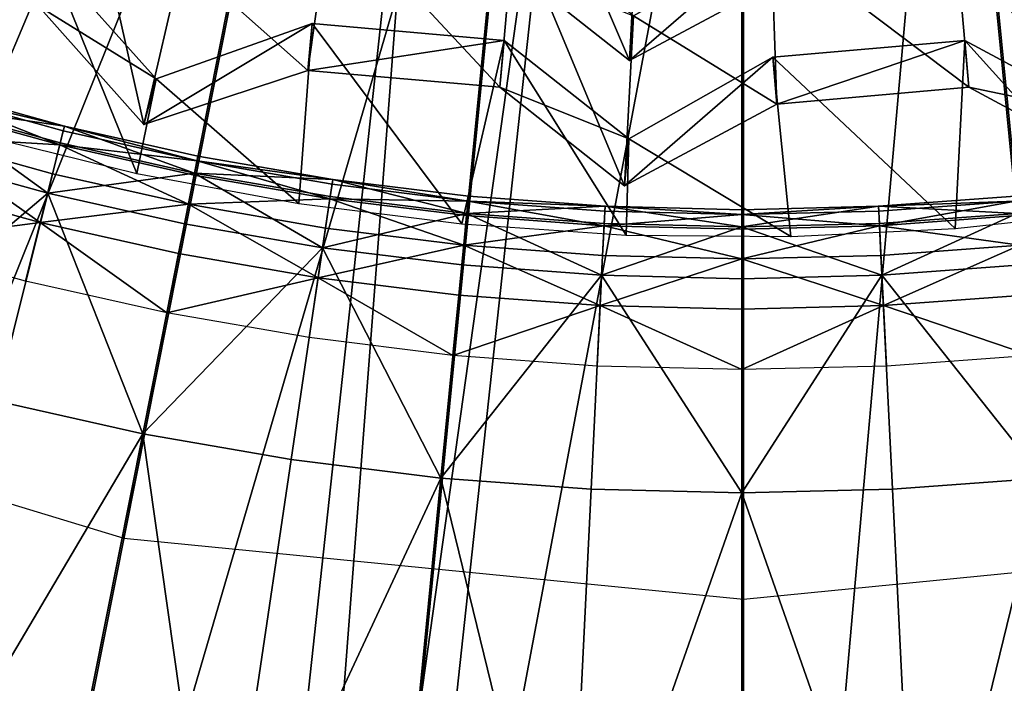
# Model space of a CAD drawing. Extents: x -3.87 to 3.87, y -3.87 to 3.87.
# Tile 33 of 115: x -0.39 to 0.14, y -1.76 to -1.4. Entities that reach past the tile are written whole.
import ezdxf

# ---------------------------------------------------------------- set-up
doc = ezdxf.new("R2010")
doc.units = 0
doc.layers.get('0').update_dxf_attribs({"linetype": 'CONTINUOUS'})

msp = doc.modelspace()

# ---------------------------------------------------------------- linework, layer by layer
for p in [(-0.233326, -1.407066, 8.580362), (-0.233326, -1.407066, 8.580362), (-0.129513, -1.416149, 8.580362), (-0.129513, -1.416149, 8.580362), (0.119627, -1.416122, 8.580362), (0.119627, -1.416122, 8.580362), (-0.061608, -1.427061, 8.434902), (-0.061608, -1.427062, 8.434902), (0.015814, -1.425204, 8.580362), (0.015814, -1.425204, 8.580362), (-0.235543, -1.43241, 8.573299), (-0.235543, -1.43241, 8.573299), (-0.317678, -1.436998, 8.580362), (-0.317678, -1.436998, 8.580362), (-0.131731, -1.441493, 8.573299), (-0.131731, -1.441493, 8.573299), (0.121844, -1.441467, 8.573301), (0.121844, -1.441467, 8.573301), (0.018032, -1.450549, 8.573301), (0.018032, -1.450549, 8.573301), (-0.367254, -1.462467, 8.651937), (-0.324263, -1.461572, 8.573299), (-0.324263, -1.461572, 8.573299), (-0.367892, -1.465013, 8.629379), (-0.062058, -1.469329, 8.580362), (-0.062058, -1.469329, 8.580362), (-0.369805, -1.472651, 8.613266), (-0.369522, -1.471521, 8.682016), (-0.295055, -1.478686, 8.651937), (-0.295567, -1.48126, 8.629379), (-0.373706, -1.488223, 8.601448), (-0.328073, -1.488036, 8.594133), (-0.297103, -1.488983, 8.613266), (-0.296876, -1.48784, 8.682016), (-0.222529, -1.493927, 8.629379), (-0.222144, -1.491331, 8.651937), (-0.064276, -1.494673, 8.573301), (-0.064276, -1.494673, 8.573301), (-0.376325, -1.498681, 8.720688), (-0.223514, -1.500563, 8.682016), (-0.148701, -1.500386, 8.651937), (-0.300235, -1.504727, 8.601448), (-0.24057, -1.504264, 8.594133), (-0.223685, -1.501716, 8.613266), (-0.148958, -1.502998, 8.629379), (-0.074902, -1.505833, 8.651937), (0.073051, -1.505833, 8.651937), (-0.14973, -1.510834, 8.613266), (-0.149616, -1.509675, 8.682016), (-0.075031, -1.508455, 8.629379), (-0.000926, -1.507655, 8.651937), (-0.000926, -1.510279, 8.629379), (0.073179, -1.508455, 8.629379), (-0.380305, -1.51457, 8.591782), (-0.302338, -1.515302, 8.720688), (-0.22604, -1.517595, 8.601448), (-0.152272, -1.515378, 8.594133), (-0.075417, -1.516319, 8.613266), (-0.07536, -1.515155, 8.682016), (-0.000926, -1.516988, 8.682016), (0.073509, -1.515155, 8.682016), (0.073566, -1.516319, 8.613266), (-0.063476, -1.521338, 8.594135), (-0.000926, -1.518154, 8.613266), (0.025515, -1.522126, 8.594135), (0.114402, -1.517737, 8.594135), (-0.227622, -1.52826, 8.720688), (-0.151303, -1.52681, 8.601448), (-0.305533, -1.531366, 8.591782), (-0.076205, -1.532353, 8.601448), (0.074354, -1.532352, 8.601448), (-0.15236, -1.537539, 8.720688), (-0.000926, -1.534206, 8.601448), (-0.076734, -1.543121, 8.720688), (0.074883, -1.543121, 8.720688), (-0.388254, -1.546304, 8.583187), (-0.230025, -1.544462, 8.591782), (-0.000926, -1.544988, 8.720688), (-0.153966, -1.55384, 8.591782), (-0.077538, -1.559481, 8.591782), (0.075686, -1.559481, 8.591782), (-0.311916, -1.563452, 8.583187), (-0.000926, -1.561367, 8.591782), (-0.234826, -1.576823, 8.583187), (-0.157172, -1.586397, 8.583187), (-0.079143, -1.592156, 8.583187), (0.077292, -1.592156, 8.583187), (-0.000926, -1.594082, 8.583187), (-0.324911, -1.628785, 8.808193), (-0.2446, -1.642714, 8.808193), (-0.163701, -1.652688, 8.808193), (-0.082411, -1.658688, 8.808193), (-0.000926, -1.660694, 8.808193), (0.08056, -1.658688, 8.808193), (-0.335208, -1.685208, 8.640915), (0, -1.718223, 8.640915)]:
    msp.add_point(p)
for points in [[(-2.845673, -1.178718, 4.599772), (-2.716404, -1.45195, 4.599772), (0.000004, 0, 4.599773)], [(-2.716404, -1.45195, 4.599772), (-2.561038, -1.711234, 4.599772), (0.000004, 0, 4.599773)], [(-2.561038, -1.711234, 4.599772), (-2.380948, -1.953996, 4.599772), (0.000004, 0, 4.599773)], [(-2.380948, -1.953996, 4.599772), (-2.177983, -2.177987, 4.599772), (0.000004, 0, 4.599773)], [(-2.177983, -2.177987, 4.599772), (-1.953992, -2.380952, 4.599772), (0.000004, 0, 4.599773)], [(-1.953992, -2.380952, 4.599772), (-1.711229, -2.561042, 4.599773), (0.000004, 0, 4.599773)], [(-1.711229, -2.561042, 4.599773), (-1.451946, -2.716409, 4.599773), (0.000004, 0, 4.599773)], [(-1.451946, -2.716409, 4.599773), (-1.178714, -2.845677, 4.599773), (0.000004, 0, 4.599773)], [(-1.214967, -1.214967, 8.640915), (-0.954593, -1.42865, 8.640915), (0, 0, 8.640915)], [(-1.178714, -2.845677, 4.599773), (-0.894102, -2.947475, 4.599773), (0.000004, 0, 4.599773)], [(-0.954593, -1.42865, 8.640915), (-0.657535, -1.587431, 8.640915), (0, 0, 8.640915)], [(-0.894102, -2.947475, 4.599773), (-0.600901, -3.020956, 4.599773), (0.000004, 0, 4.599773)], [(-0.657535, -1.587431, 8.640915), (-0.335208, -1.685208, 8.640915), (0, 0, 8.640915)], [(-0.600901, -3.020956, 4.599773), (-0.301898, -3.065272, 4.599773), (0.000004, 0, 4.599773)], [(-0.335208, -1.685208, 8.640915), (0, -1.718223, 8.640915), (0, 0, 8.640915)], [(-0.301898, -3.065272, 4.599773), (0.000005, -3.080139, 4.599773), (0.000004, 0, 4.599773)], [(0.954594, -1.42865, 8.640915), (1.214968, -1.214966, 8.640915), (0, 0, 8.640915)], [(0.335209, -1.685207, 8.640915), (0.657536, -1.587431, 8.640915), (0, 0, 8.640915)], [(0.657536, -1.587431, 8.640915), (0.954594, -1.42865, 8.640915), (0, 0, 8.640915)], [(0, -1.718223, 8.640915), (0.335209, -1.685207, 8.640915), (0, 0, 8.640915)], [(0.000005, -3.080139, 4.599773), (0.301908, -3.065271, 4.599773), (0.000004, 0, 4.599773)], [(2.177992, -2.177986, 4.599773), (2.380957, -1.953995, 4.599773), (0.000004, 0, 4.599773)], [(0.894112, -2.947474, 4.599773), (1.178724, -2.845676, 4.599773), (0.000004, 0, 4.599773)], [(2.716413, -1.451949, 4.599773), (2.845682, -1.178716, 4.599773), (0.000004, 0, 4.599773)], [(0.60091, -3.020955, 4.599773), (0.894112, -2.947474, 4.599773), (0.000004, 0, 4.599773)], [(2.561047, -1.711232, 4.599773), (2.716413, -1.451949, 4.599773), (0.000004, 0, 4.599773)], [(1.451956, -2.716408, 4.599773), (1.711239, -2.561041, 4.599773), (0.000004, 0, 4.599773)], [(1.178724, -2.845676, 4.599773), (1.451956, -2.716408, 4.599773), (0.000004, 0, 4.599773)], [(1.954002, -2.380951, 4.599773), (2.177992, -2.177986, 4.599773), (0.000004, 0, 4.599773)], [(1.711239, -2.561041, 4.599773), (1.954002, -2.380951, 4.599773), (0.000004, 0, 4.599773)], [(0.301908, -3.065271, 4.599773), (0.60091, -3.020955, 4.599773), (0.000004, 0, 4.599773)], [(2.380957, -1.953995, 4.599773), (2.561047, -1.711232, 4.599773), (0.000004, 0, 4.599773)], [(-0.920244, -2.219431, 7.281732), (-0.437954, -1.055079, 7.281732), (-0.33243, -1.092822, 7.281732)], [(-0.920244, -2.219431, 7.281732), (-0.33243, -1.092822, 7.281732), (-0.698267, -2.298826, 7.281732)], [(-0.698267, -2.298826, 7.281732), (-0.33243, -1.092822, 7.281732), (-0.223721, -1.120066, 7.281732)], [(-0.698267, -2.298826, 7.281732), (-0.223721, -1.120066, 7.281732), (-0.46959, -2.356135, 7.281732)], [(-0.46959, -2.356135, 7.281732), (-0.223721, -1.120066, 7.281732), (-0.112861, -1.136497, 7.281732)], [(0.234538, -2.390698, 7.281732), (0.111009, -1.136497, 7.281732), (0.221869, -1.120066, 7.281732)], [(-0.46959, -2.356135, 7.281732), (-0.112861, -1.136497, 7.281732), (-0.236389, -2.390699, 7.281732)], [(-0.236389, -2.390699, 7.281732), (-0.112861, -1.136497, 7.281732), (-0.000926, -1.142009, 7.281732)], [(-0.000925, -2.402294, 7.281732), (-0.000926, -1.142009, 7.281732), (0.111009, -1.136497, 7.281732)], [(-0.000925, -2.402294, 7.281732), (0.111009, -1.136497, 7.281732), (0.234538, -2.390698, 7.281732)], [(-0.236389, -2.390699, 7.281732), (-0.000926, -1.142009, 7.281732), (-0.000925, -2.402294, 7.281732)], [(-0.444305, -3.69442, 7.239486), (-0.169626, -1.162016, 7.239486), (-0.169626, -1.162016, 4.643106)], [(-0.444305, -3.69442, 7.239486), (-0.169626, -1.162016, 4.643106), (-0.444305, -3.69442, 4.643107)], [(-0.169626, -1.162016, 4.643106), (-0.364818, -3.703041, 4.643107), (-0.444305, -3.69442, 4.643107)], [(-0.444305, -3.69442, 7.239486), (-0.090138, -1.170637, 7.239486), (-0.169626, -1.162016, 7.239486)], [(-0.169626, -1.162016, 4.643106), (-0.090138, -1.170637, 4.643106), (-0.364818, -3.703041, 4.643107)], [(-0.444305, -3.69442, 7.239486), (-0.364818, -3.703041, 7.239486), (-0.090138, -1.170637, 7.239486)], [(-0.090138, -1.170637, 7.239486), (-0.364818, -3.703041, 7.239486), (-0.364818, -3.703041, 4.643107)], [(-0.090138, -1.170637, 7.239486), (-0.364818, -3.703041, 4.643107), (-0.090138, -1.170637, 4.643106)], [(-0.118798, -1.293631, 8.341114), (-0.126027, -1.376275, 8.4349), (-0.061608, -1.427062, 8.434902)], [(-0.118798, -1.293631, 8.341114), (-0.061608, -1.427062, 8.434902), (-0.057148, -1.342235, 8.341116)], [(0.108901, -1.293607, 8.341116), (0.116134, -1.37625, 8.4349), (0.188393, -1.415077, 8.434902)], [(0.108901, -1.293607, 8.341116), (0.188393, -1.415077, 8.434902), (0.178053, -1.330766, 8.341116)], [(-0.358225, -1.310781, 8.466448), (-0.381458, -1.397487, 8.573299), (-0.324263, -1.461572, 8.573299)], [(-0.358225, -1.310781, 8.466448), (-0.324263, -1.461572, 8.573299), (-0.303604, -1.371982, 8.46645)], [(-0.475531, -1.345941, 8.580362), (-0.414484, -1.466747, 8.594133), (-0.374873, -1.372912, 8.580362)], [(-0.303604, -1.371982, 8.46645), (-0.235543, -1.43241, 8.573299), (-0.223049, -1.343397, 8.46645)], [(-0.223049, -1.343397, 8.46645), (-0.235543, -1.43241, 8.573299), (-0.131731, -1.441493, 8.573299)], [(-0.223049, -1.343397, 8.46645), (-0.131731, -1.441493, 8.573299), (-0.123909, -1.352072, 8.46645)], [(-0.057148, -1.342235, 8.341116), (-0.061608, -1.427062, 8.434902), (0.016995, -1.384923, 8.4349)], [(-0.123909, -1.352072, 8.46645), (-0.131731, -1.441493, 8.573299), (-0.064276, -1.494673, 8.573301)], [(-0.123909, -1.352072, 8.46645), (-0.064276, -1.494673, 8.573301), (-0.05949, -1.402858, 8.46645)], [(0.014877, -1.360719, 8.46645), (0.121844, -1.441467, 8.573301), (0.114017, -1.352046, 8.46645)], [(0.114017, -1.352046, 8.46645), (0.121844, -1.441467, 8.573301), (0.197508, -1.482124, 8.573301)], [(0.114017, -1.352046, 8.46645), (0.197508, -1.482124, 8.573301), (0.186276, -1.390874, 8.46645)], [(-0.061608, -1.427061, 8.434902), (-0.05949, -1.402858, 8.46645), (0.014877, -1.360719, 8.46645)], [(-0.061608, -1.427061, 8.434902), (0.014877, -1.360719, 8.46645), (0.016995, -1.384923, 8.4349)], [(-0.05949, -1.402858, 8.46645), (0.018032, -1.450549, 8.573301), (0.014877, -1.360719, 8.46645)], [(0.014877, -1.360719, 8.46645), (0.018032, -1.450549, 8.573301), (0.121844, -1.441467, 8.573301)], [(-0.374873, -1.372912, 8.580362), (-0.414484, -1.466747, 8.594133), (-0.328073, -1.488036, 8.594133)], [(-0.381458, -1.397487, 8.573299), (-0.374873, -1.372912, 8.580362), (-0.317678, -1.436998, 8.580362)], [(-0.374873, -1.372912, 8.580362), (-0.328073, -1.488036, 8.594133), (-0.317678, -1.436998, 8.580362)], [(-0.303604, -1.371982, 8.46645), (-0.324263, -1.461572, 8.573299), (-0.235543, -1.43241, 8.573299)], [(-0.126027, -1.376275, 8.4349), (-0.05949, -1.402858, 8.46645), (-0.061608, -1.427061, 8.434902)], [(0.116134, -1.37625, 8.4349), (0.186275, -1.390874, 8.46645), (0.188393, -1.415077, 8.434902)], [(-0.381458, -1.397487, 8.573299), (-0.317678, -1.436998, 8.580362), (-0.324263, -1.461572, 8.573299)], [(-0.05949, -1.402858, 8.46645), (-0.064276, -1.494673, 8.573301), (0.018032, -1.450549, 8.573301)], [(-0.324263, -1.461572, 8.573299), (-0.317678, -1.436998, 8.580362), (-0.233326, -1.407066, 8.580362)], [(-0.324263, -1.461572, 8.573299), (-0.233326, -1.407066, 8.580362), (-0.235543, -1.43241, 8.573299)], [(-0.317678, -1.436998, 8.580362), (-0.24057, -1.504264, 8.594133), (-0.233326, -1.407066, 8.580362)], [(-0.233326, -1.407066, 8.580362), (-0.24057, -1.504264, 8.594133), (-0.152272, -1.515378, 8.594133)], [(-0.235543, -1.43241, 8.573299), (-0.233326, -1.407066, 8.580362), (-0.129513, -1.416149, 8.580362)], [(-0.233326, -1.407066, 8.580362), (-0.152272, -1.515378, 8.594133), (-0.129513, -1.416149, 8.580362)], [(-0.235543, -1.43241, 8.573299), (-0.129513, -1.416149, 8.580362), (-0.131731, -1.441493, 8.573299)], [(-0.129513, -1.416149, 8.580362), (-0.152272, -1.515378, 8.594133), (-0.063476, -1.521338, 8.594135)], [(-0.131731, -1.441493, 8.573299), (-0.129513, -1.416149, 8.580362), (-0.062058, -1.469329, 8.580362)], [(-0.129513, -1.416149, 8.580362), (-0.063476, -1.521338, 8.594135), (-0.062058, -1.469329, 8.580362)], [(0.015814, -1.425204, 8.580362), (0.114402, -1.517737, 8.594135), (0.119627, -1.416122, 8.580362)], [(0.018032, -1.450549, 8.573301), (0.015814, -1.425204, 8.580362), (0.119627, -1.416122, 8.580362)], [(0.018032, -1.450549, 8.573301), (0.119627, -1.416122, 8.580362), (0.121844, -1.441467, 8.573301)], [(0.119627, -1.416122, 8.580362), (0.114402, -1.517737, 8.594135), (0.202883, -1.508188, 8.594135)], [(0.119627, -1.416122, 8.580362), (0.202883, -1.508188, 8.594135), (0.195291, -1.45678, 8.580364)], [(0.121844, -1.441467, 8.573301), (0.119627, -1.416122, 8.580362), (0.195291, -1.45678, 8.580364)], [(-0.064276, -1.494673, 8.573301), (-0.062058, -1.469329, 8.580362), (0.015814, -1.425204, 8.580362)], [(-0.064276, -1.494673, 8.573301), (0.015814, -1.425204, 8.580362), (0.018032, -1.450549, 8.573301)], [(-0.062058, -1.469329, 8.580362), (0.025515, -1.522126, 8.594135), (0.015814, -1.425204, 8.580362)], [(0.015814, -1.425204, 8.580362), (0.025515, -1.522126, 8.594135), (0.114402, -1.517737, 8.594135)], [(-0.317678, -1.436998, 8.580362), (-0.328073, -1.488036, 8.594133), (-0.24057, -1.504264, 8.594133)], [(-0.367254, -1.462467, 8.651937), (-0.438572, -1.442727, 8.651937), (-0.441282, -1.451659, 8.682016)], [(-0.367254, -1.462467, 8.651937), (-0.439334, -1.445239, 8.629379), (-0.438572, -1.442727, 8.651937)], [(-0.131731, -1.441493, 8.573299), (-0.062058, -1.469329, 8.580362), (-0.064276, -1.494673, 8.573301)], [(0.121844, -1.441467, 8.573301), (0.195291, -1.45678, 8.580364), (0.197508, -1.482124, 8.573301)], [(-0.369805, -1.472651, 8.613266), (-0.44162, -1.452774, 8.613266), (-0.439334, -1.445239, 8.629379)], [(-0.367254, -1.462467, 8.651937), (-0.367892, -1.465013, 8.629379), (-0.439334, -1.445239, 8.629379)], [(-0.369805, -1.472651, 8.613266), (-0.439334, -1.445239, 8.629379), (-0.367892, -1.465013, 8.629379)], [(-0.376325, -1.498681, 8.720688), (-0.441282, -1.451659, 8.682016), (-0.44941, -1.478453, 8.720688)], [(-0.369805, -1.472651, 8.613266), (-0.44628, -1.468135, 8.601448), (-0.44162, -1.452774, 8.613266)], [(-0.376325, -1.498681, 8.720688), (-0.369522, -1.471521, 8.682016), (-0.441282, -1.451659, 8.682016)], [(-0.367254, -1.462467, 8.651937), (-0.441282, -1.451659, 8.682016), (-0.369522, -1.471521, 8.682016)], [(-0.367254, -1.462467, 8.651937), (-0.369522, -1.471521, 8.682016), (-0.296876, -1.48784, 8.682016)], [(-0.367254, -1.462467, 8.651937), (-0.295567, -1.48126, 8.629379), (-0.367892, -1.465013, 8.629379)], [(-0.367254, -1.462467, 8.651937), (-0.296876, -1.48784, 8.682016), (-0.295055, -1.478686, 8.651937)], [(-0.367254, -1.462467, 8.651937), (-0.295055, -1.478686, 8.651937), (-0.295567, -1.48126, 8.629379)], [(-0.380305, -1.51457, 8.591782), (-0.454164, -1.494126, 8.591782), (-0.44628, -1.468135, 8.601448)], [(-0.369805, -1.472651, 8.613266), (-0.373706, -1.488223, 8.601448), (-0.44628, -1.468135, 8.601448)], [(-0.380305, -1.51457, 8.591782), (-0.44628, -1.468135, 8.601448), (-0.373706, -1.488223, 8.601448)], [(-0.369805, -1.472651, 8.613266), (-0.367892, -1.465013, 8.629379), (-0.295567, -1.48126, 8.629379)], [(-0.062058, -1.469329, 8.580362), (-0.063476, -1.521338, 8.594135), (0.025515, -1.522126, 8.594135)], [(-0.376325, -1.498681, 8.720688), (-0.296876, -1.48784, 8.682016), (-0.369522, -1.471521, 8.682016)], [(-0.369805, -1.472651, 8.613266), (-0.300235, -1.504727, 8.601448), (-0.373706, -1.488223, 8.601448)], [(-0.369805, -1.472651, 8.613266), (-0.295567, -1.48126, 8.629379), (-0.297103, -1.488983, 8.613266)], [(-0.369805, -1.472651, 8.613266), (-0.297103, -1.488983, 8.613266), (-0.300235, -1.504727, 8.601448)], [(-0.376325, -1.498681, 8.720688), (-0.44941, -1.478453, 8.720688), (-0.482997, -1.589176, 8.808193)], [(-0.222144, -1.491331, 8.651937), (-0.295055, -1.478686, 8.651937), (-0.296876, -1.48784, 8.682016)], [(-0.222144, -1.491331, 8.651937), (-0.295567, -1.48126, 8.629379), (-0.295055, -1.478686, 8.651937)], [(-0.223685, -1.501716, 8.613266), (-0.297103, -1.488983, 8.613266), (-0.295567, -1.48126, 8.629379)], [(-0.222144, -1.491331, 8.651937), (-0.222529, -1.493927, 8.629379), (-0.295567, -1.48126, 8.629379)], [(-0.223685, -1.501716, 8.613266), (-0.295567, -1.48126, 8.629379), (-0.222529, -1.493927, 8.629379)], [(-0.380305, -1.51457, 8.591782), (-0.373706, -1.488223, 8.601448), (-0.300235, -1.504727, 8.601448)], [(-0.376325, -1.498681, 8.720688), (-0.302338, -1.515302, 8.720688), (-0.296876, -1.48784, 8.682016)], [(-0.227622, -1.52826, 8.720688), (-0.296876, -1.48784, 8.682016), (-0.302338, -1.515302, 8.720688)], [(-0.223685, -1.501716, 8.613266), (-0.300235, -1.504727, 8.601448), (-0.297103, -1.488983, 8.613266)], [(-0.227622, -1.52826, 8.720688), (-0.223514, -1.500563, 8.682016), (-0.296876, -1.48784, 8.682016)], [(-0.222144, -1.491331, 8.651937), (-0.296876, -1.48784, 8.682016), (-0.223514, -1.500563, 8.682016)], [(-0.380305, -1.51457, 8.591782), (-0.463661, -1.525433, 8.583187), (-0.454164, -1.494126, 8.591782)], [(-0.223685, -1.501716, 8.613266), (-0.222529, -1.493927, 8.629379), (-0.148958, -1.502998, 8.629379)], [(-0.222144, -1.491331, 8.651937), (-0.223514, -1.500563, 8.682016), (-0.149616, -1.509675, 8.682016)], [(-0.222144, -1.491331, 8.651937), (-0.148958, -1.502998, 8.629379), (-0.222529, -1.493927, 8.629379)], [(-0.222144, -1.491331, 8.651937), (-0.149616, -1.509675, 8.682016), (-0.148701, -1.500386, 8.651937)], [(-0.222144, -1.491331, 8.651937), (-0.148701, -1.500386, 8.651937), (-0.148958, -1.502998, 8.629379)], [(-0.376325, -1.498681, 8.720688), (-0.482997, -1.589176, 8.808193), (-0.40444, -1.61092, 8.808193)], [(-0.376325, -1.498681, 8.720688), (-0.40444, -1.61092, 8.808193), (-0.324911, -1.628785, 8.808193)], [(-0.376325, -1.498681, 8.720688), (-0.324911, -1.628785, 8.808193), (-0.302338, -1.515302, 8.720688)], [(-0.227622, -1.52826, 8.720688), (-0.149616, -1.509675, 8.682016), (-0.223514, -1.500563, 8.682016)], [(-0.074902, -1.505833, 8.651937), (-0.148701, -1.500386, 8.651937), (-0.149616, -1.509675, 8.682016)], [(-0.074902, -1.505833, 8.651937), (-0.148958, -1.502998, 8.629379), (-0.148701, -1.500386, 8.651937)], [(0.073051, -1.505833, 8.651937), (0.147764, -1.509674, 8.682016), (0.14685, -1.500386, 8.651937)], [(0.073051, -1.505833, 8.651937), (0.14685, -1.500386, 8.651937), (0.147107, -1.502998, 8.629379)], [(-0.380305, -1.51457, 8.591782), (-0.300235, -1.504727, 8.601448), (-0.305533, -1.531366, 8.591782)], [(-0.230025, -1.544462, 8.591782), (-0.305533, -1.531366, 8.591782), (-0.300235, -1.504727, 8.601448)], [(-0.223685, -1.501716, 8.613266), (-0.22604, -1.517595, 8.601448), (-0.300235, -1.504727, 8.601448)], [(-0.230025, -1.544462, 8.591782), (-0.300235, -1.504727, 8.601448), (-0.22604, -1.517595, 8.601448)], [(-0.223685, -1.501716, 8.613266), (-0.151303, -1.52681, 8.601448), (-0.22604, -1.517595, 8.601448)], [(-0.223685, -1.501716, 8.613266), (-0.148958, -1.502998, 8.629379), (-0.14973, -1.510834, 8.613266)], [(-0.223685, -1.501716, 8.613266), (-0.14973, -1.510834, 8.613266), (-0.151303, -1.52681, 8.601448)], [(-0.075417, -1.516319, 8.613266), (-0.14973, -1.510834, 8.613266), (-0.148958, -1.502998, 8.629379)], [(-0.074902, -1.505833, 8.651937), (-0.149616, -1.509675, 8.682016), (-0.07536, -1.515155, 8.682016)], [(-0.074902, -1.505833, 8.651937), (-0.075031, -1.508455, 8.629379), (-0.148958, -1.502998, 8.629379)], [(-0.075417, -1.516319, 8.613266), (-0.148958, -1.502998, 8.629379), (-0.075031, -1.508455, 8.629379)], [(-0.074902, -1.505833, 8.651937), (-0.07536, -1.515155, 8.682016), (-0.000926, -1.516988, 8.682016)], [(-0.074902, -1.505833, 8.651937), (-0.000926, -1.510279, 8.629379), (-0.075031, -1.508455, 8.629379)], [(-0.074902, -1.505833, 8.651937), (-0.000926, -1.516988, 8.682016), (-0.000926, -1.507655, 8.651937)], [(-0.074902, -1.505833, 8.651937), (-0.000926, -1.507655, 8.651937), (-0.000926, -1.510279, 8.629379)], [(0.073051, -1.505833, 8.651937), (-0.000926, -1.507655, 8.651937), (-0.000926, -1.516988, 8.682016)], [(0.073051, -1.505833, 8.651937), (-0.000926, -1.516988, 8.682016), (0.073509, -1.515155, 8.682016)], [(0.073051, -1.505833, 8.651937), (0.073179, -1.508455, 8.629379), (-0.000926, -1.510279, 8.629379)], [(0.073051, -1.505833, 8.651937), (-0.000926, -1.510279, 8.629379), (-0.000926, -1.507655, 8.651937)], [(0.073051, -1.505833, 8.651937), (0.147107, -1.502998, 8.629379), (0.073179, -1.508455, 8.629379)], [(0.073051, -1.505833, 8.651937), (0.073509, -1.515155, 8.682016), (0.147764, -1.509674, 8.682016)], [(0.073566, -1.516319, 8.613266), (0.073179, -1.508455, 8.629379), (0.147107, -1.502998, 8.629379)], [(0.073566, -1.516319, 8.613266), (0.147107, -1.502998, 8.629379), (0.147879, -1.510834, 8.613266)], [(-0.227622, -1.52826, 8.720688), (-0.15236, -1.537539, 8.720688), (-0.149616, -1.509675, 8.682016)], [(-0.076734, -1.543121, 8.720688), (-0.149616, -1.509675, 8.682016), (-0.15236, -1.537539, 8.720688)], [(-0.075417, -1.516319, 8.613266), (-0.151303, -1.52681, 8.601448), (-0.14973, -1.510834, 8.613266)], [(-0.076734, -1.543121, 8.720688), (-0.07536, -1.515155, 8.682016), (-0.149616, -1.509675, 8.682016)], [(-0.075417, -1.516319, 8.613266), (-0.075031, -1.508455, 8.629379), (-0.000926, -1.510279, 8.629379)], [(-0.075417, -1.516319, 8.613266), (-0.000926, -1.510279, 8.629379), (-0.000926, -1.518154, 8.613266)], [(0.073566, -1.516319, 8.613266), (-0.000926, -1.510279, 8.629379), (0.073179, -1.508455, 8.629379)], [(0.073566, -1.516319, 8.613266), (-0.000926, -1.518154, 8.613266), (-0.000926, -1.510279, 8.629379)], [(0.074883, -1.543121, 8.720688), (0.147764, -1.509674, 8.682016), (0.073509, -1.515155, 8.682016)], [(0.073566, -1.516319, 8.613266), (0.147879, -1.510834, 8.613266), (0.149452, -1.52681, 8.601448)], [(0.074883, -1.543121, 8.720688), (0.150509, -1.537539, 8.720688), (0.147764, -1.509674, 8.682016)], [(-0.380305, -1.51457, 8.591782), (-0.388254, -1.546304, 8.583187), (-0.463661, -1.525433, 8.583187)], [(-0.380305, -1.51457, 8.591782), (-0.311916, -1.563452, 8.583187), (-0.388254, -1.546304, 8.583187)], [(-0.380305, -1.51457, 8.591782), (-0.305533, -1.531366, 8.591782), (-0.311916, -1.563452, 8.583187)], [(-0.227622, -1.52826, 8.720688), (-0.302338, -1.515302, 8.720688), (-0.324911, -1.628785, 8.808193)], [(-0.230025, -1.544462, 8.591782), (-0.22604, -1.517595, 8.601448), (-0.151303, -1.52681, 8.601448)], [(-0.075417, -1.516319, 8.613266), (-0.076205, -1.532353, 8.601448), (-0.151303, -1.52681, 8.601448)], [(-0.076734, -1.543121, 8.720688), (-0.000926, -1.516988, 8.682016), (-0.07536, -1.515155, 8.682016)], [(-0.076734, -1.543121, 8.720688), (-0.000926, -1.544988, 8.720688), (-0.000926, -1.516988, 8.682016)], [(-0.075417, -1.516319, 8.613266), (-0.000926, -1.534206, 8.601448), (-0.076205, -1.532353, 8.601448)], [(-0.075417, -1.516319, 8.613266), (-0.000926, -1.518154, 8.613266), (-0.000926, -1.534206, 8.601448)], [(0.074883, -1.543121, 8.720688), (0.073509, -1.515155, 8.682016), (-0.000926, -1.516988, 8.682016)], [(0.073566, -1.516319, 8.613266), (0.074354, -1.532352, 8.601448), (-0.000926, -1.534206, 8.601448)], [(0.073566, -1.516319, 8.613266), (-0.000926, -1.534206, 8.601448), (-0.000926, -1.518154, 8.613266)], [(0.074883, -1.543121, 8.720688), (-0.000926, -1.516988, 8.682016), (-0.000926, -1.544988, 8.720688)], [(0.073566, -1.516319, 8.613266), (0.149452, -1.52681, 8.601448), (0.074354, -1.532352, 8.601448)], [(-0.227622, -1.52826, 8.720688), (-0.324911, -1.628785, 8.808193), (-0.2446, -1.642714, 8.808193)], [(-0.227622, -1.52826, 8.720688), (-0.2446, -1.642714, 8.808193), (-0.163701, -1.652688, 8.808193)], [(-0.230025, -1.544462, 8.591782), (-0.151303, -1.52681, 8.601448), (-0.153966, -1.55384, 8.591782)], [(-0.227622, -1.52826, 8.720688), (-0.163701, -1.652688, 8.808193), (-0.15236, -1.537539, 8.720688)], [(-0.077538, -1.559481, 8.591782), (-0.153966, -1.55384, 8.591782), (-0.151303, -1.52681, 8.601448)], [(-0.077538, -1.559481, 8.591782), (-0.151303, -1.52681, 8.601448), (-0.076205, -1.532353, 8.601448)], [(0.075686, -1.559481, 8.591782), (0.074354, -1.532352, 8.601448), (0.149452, -1.52681, 8.601448)], [(0.075686, -1.559481, 8.591782), (0.149452, -1.52681, 8.601448), (0.152114, -1.55384, 8.591782)], [(-0.230025, -1.544462, 8.591782), (-0.311916, -1.563452, 8.583187), (-0.305533, -1.531366, 8.591782)], [(-0.077538, -1.559481, 8.591782), (-0.076205, -1.532353, 8.601448), (-0.000926, -1.534206, 8.601448)], [(0.075686, -1.559481, 8.591782), (-0.000926, -1.534206, 8.601448), (0.074354, -1.532352, 8.601448)], [(-0.076734, -1.543121, 8.720688), (-0.15236, -1.537539, 8.720688), (-0.163701, -1.652688, 8.808193)], [(-0.077538, -1.559481, 8.591782), (-0.000926, -1.534206, 8.601448), (-0.000926, -1.561367, 8.591782)], [(0.075686, -1.559481, 8.591782), (-0.000926, -1.561367, 8.591782), (-0.000926, -1.534206, 8.601448)], [(0.074883, -1.543121, 8.720688), (0.16185, -1.652688, 8.808193), (0.150509, -1.537539, 8.720688)], [(-0.076734, -1.543121, 8.720688), (-0.163701, -1.652688, 8.808193), (-0.082411, -1.658688, 8.808193)], [(-0.076734, -1.543121, 8.720688), (-0.082411, -1.658688, 8.808193), (-0.000926, -1.660694, 8.808193)], [(-0.076734, -1.543121, 8.720688), (-0.000926, -1.660694, 8.808193), (-0.000926, -1.544988, 8.720688)], [(0.074883, -1.543121, 8.720688), (-0.000926, -1.544988, 8.720688), (-0.000926, -1.660694, 8.808193)], [(0.074883, -1.543121, 8.720688), (-0.000926, -1.660694, 8.808193), (0.08056, -1.658688, 8.808193)], [(0.074883, -1.543121, 8.720688), (0.08056, -1.658688, 8.808193), (0.16185, -1.652688, 8.808193)], [(-0.230025, -1.544462, 8.591782), (-0.234826, -1.576823, 8.583187), (-0.311916, -1.563452, 8.583187)], [(-0.230025, -1.544462, 8.591782), (-0.157172, -1.586397, 8.583187), (-0.234826, -1.576823, 8.583187)], [(-0.230025, -1.544462, 8.591782), (-0.153966, -1.55384, 8.591782), (-0.157172, -1.586397, 8.583187)], [(-0.077538, -1.559481, 8.591782), (-0.157172, -1.586397, 8.583187), (-0.153966, -1.55384, 8.591782)], [(0.075686, -1.559481, 8.591782), (0.152114, -1.55384, 8.591782), (0.155321, -1.586397, 8.583187)], [(-0.077538, -1.559481, 8.591782), (-0.079143, -1.592156, 8.583187), (-0.157172, -1.586397, 8.583187)], [(-0.077538, -1.559481, 8.591782), (-0.000926, -1.594082, 8.583187), (-0.079143, -1.592156, 8.583187)], [(-0.077538, -1.559481, 8.591782), (-0.000926, -1.561367, 8.591782), (-0.000926, -1.594082, 8.583187)], [(0.075686, -1.559481, 8.591782), (0.077292, -1.592156, 8.583187), (-0.000926, -1.594082, 8.583187)], [(0.075686, -1.559481, 8.591782), (-0.000926, -1.594082, 8.583187), (-0.000926, -1.561367, 8.591782)], [(0.075686, -1.559481, 8.591782), (0.155321, -1.586397, 8.583187), (0.077292, -1.592156, 8.583187)], [(-0.47064, -1.875207, 8.984764), (-0.324911, -1.628785, 8.808193), (-0.40444, -1.61092, 8.808193)], [(-0.47064, -1.875207, 8.984764), (-0.378064, -1.896003, 8.984764), (-0.324911, -1.628785, 8.808193)], [(-0.284577, -1.912217, 8.984764), (-0.324911, -1.628785, 8.808193), (-0.378064, -1.896003, 8.984764)], [(-0.284577, -1.912217, 8.984764), (-0.2446, -1.642714, 8.808193), (-0.324911, -1.628785, 8.808193)], [(-0.284577, -1.912217, 8.984764), (-0.163701, -1.652688, 8.808193), (-0.2446, -1.642714, 8.808193)], [(-0.284577, -1.912217, 8.984764), (-0.190406, -1.923827, 8.984764), (-0.163701, -1.652688, 8.808193)], [(-0.09578, -1.930812, 8.984764), (-0.163701, -1.652688, 8.808193), (-0.190406, -1.923827, 8.984764)], [(-0.09578, -1.930812, 8.984764), (-0.082411, -1.658688, 8.808193), (-0.163701, -1.652688, 8.808193)], [(0.093929, -1.930812, 8.984764), (0.16185, -1.652688, 8.808193), (0.08056, -1.658688, 8.808193)], [(0.093929, -1.930812, 8.984764), (0.188555, -1.923827, 8.984764), (0.16185, -1.652688, 8.808193)], [(-0.09578, -1.930812, 8.984764), (-0.000926, -1.660694, 8.808193), (-0.082411, -1.658688, 8.808193)], [(-0.09578, -1.930812, 8.984764), (-0.000925, -1.933148, 8.984764), (-0.000926, -1.660694, 8.808193)], [(0.093929, -1.930812, 8.984764), (0.08056, -1.658688, 8.808193), (-0.000926, -1.660694, 8.808193)], [(0.093929, -1.930812, 8.984764), (-0.000926, -1.660694, 8.808193), (-0.000925, -1.933148, 8.984764)]]:
    msp.add_3dface(points)

doc.saveas('drawing.dxf')
